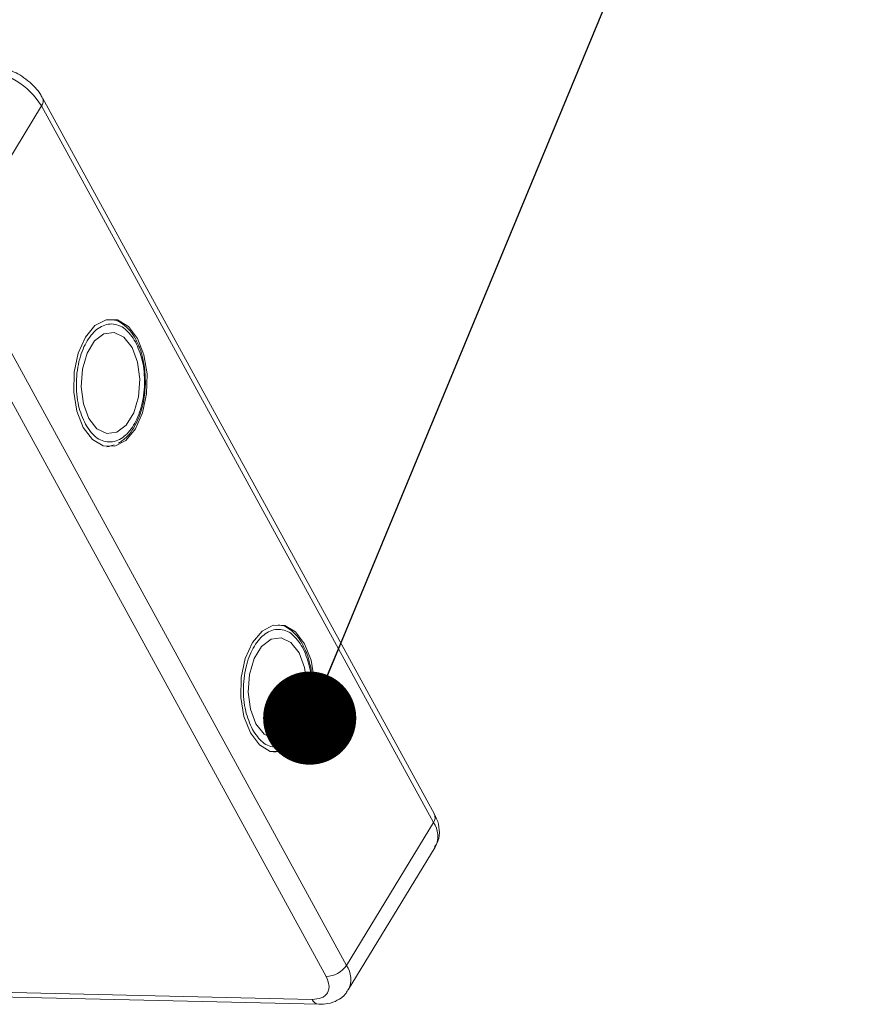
# Model space of a CAD drawing. Header units: millimetres. Extents: x 506 to 1981, y 649 to 1682.
# Tile 73 of 86: x 1562 to 1608, y 1570 to 1623. Entities that reach past the tile are written whole.
import ezdxf

# ---------------------------------------------------------------- set-up
doc = ezdxf.new("R2010")
doc.units = ezdxf.units.MM
doc.styles.get("Standard").update_dxf_attribs({"font": '仿宋_GB2312.ttf', "width": 0.8})
doc.dimstyles.new('ISO-25.1', dxfattribs={"dimtxt": 6, "dimasz": 5, "dimexe": 3.5, "dimexo": 0.625, "dimgap": 1.5, "dimtad": 1, "dimtoh": 1, "dimtxsty": 'Standard', "dimcen": 2.5, "dimadec": 0, "dimazin": 0, "dimtfac": 1, "dimtmove": 0, "dimatfit": 3, "dimfxl": 0, "dimarcsym": 0})

msp = doc.modelspace()

# ---------------------------------------------------------------- linework, layer by layer
at = {"color": 7, "linetype": 'Continuous', "lineweight": 15}
for p, q in [((1584.647, 1580.149), (1563.609, 1618.602)), ((1558.887, 1610.491), (1563.556, 1618.163)), ((1563.556, 1618.163), (1584.593, 1579.71)), ((1579.925, 1572.037), (1558.887, 1610.491)), ((1557.795, 1609.893), (1578.833, 1571.44)), ((1568.738, 1605.368), (1568.661, 1605.537)), ((1567.184, 1599.885), (1567.071, 1599.872)), ((1567.216, 1599.902), (1567.466, 1599.984)), ((1577.705, 1588.978), (1577.627, 1589.147)), ((1576.151, 1583.496), (1576.037, 1583.482)), ((1576.183, 1583.512), (1576.433, 1583.594)), ((1584.593, 1579.71), (1579.925, 1572.037)), ((1580.025, 1570.715), (1584.694, 1578.387)), ((1578.086, 1570.212), (1548.132, 1570.9)), ((1547.978, 1570.645), (1578.439, 1569.946))]:
    msp.add_line(p, q, dxfattribs=at)
at = {"color": 7, "linetype": 'Continuous', "lineweight": 15, "flags": 128}
for points in [[(1565.8, 1600.902), (1566.287, 1600.259), (1566.869, 1599.914), (1567.489, 1599.899), (1568.086, 1600.217), (1568.602, 1600.837), (1568.986, 1601.697), (1569.201, 1602.713), (1569.226, 1603.787), (1569.058, 1604.812), (1568.713, 1605.689), (1568.227, 1606.332), (1567.645, 1606.677), (1567.025, 1606.691), (1566.428, 1606.373), (1565.912, 1605.754), (1565.528, 1604.894), (1565.313, 1603.877), (1565.288, 1602.804), (1565.456, 1601.778), (1565.8, 1600.902)], [(1568.415, 1605.198), (1567.979, 1605.752), (1567.457, 1606.009), (1566.91, 1605.939), (1566.405, 1605.55), (1566.003, 1604.889), (1565.752, 1604.036), (1565.683, 1603.094), (1565.803, 1602.176), (1566.099, 1601.393), (1566.535, 1600.839), (1567.057, 1600.582), (1567.604, 1600.652), (1568.109, 1601.04), (1568.511, 1601.701), (1568.762, 1602.554), (1568.831, 1603.497), (1568.711, 1604.415), (1568.415, 1605.198)], [(1574.767, 1584.512), (1575.254, 1583.869), (1575.836, 1583.524), (1576.456, 1583.509), (1577.053, 1583.828), (1577.569, 1584.447), (1577.953, 1585.307), (1578.168, 1586.323), (1578.193, 1587.397), (1578.025, 1588.422), (1577.68, 1589.299), (1577.193, 1589.942), (1576.612, 1590.287), (1575.992, 1590.301), (1575.395, 1589.983), (1574.879, 1589.364), (1574.494, 1588.504), (1574.279, 1587.487), (1574.255, 1586.414), (1574.423, 1585.388), (1574.767, 1584.512)], [(1577.382, 1588.808), (1576.946, 1589.362), (1576.423, 1589.619), (1575.877, 1589.549), (1575.372, 1589.16), (1574.97, 1588.499), (1574.719, 1587.646), (1574.65, 1586.704), (1574.77, 1585.786), (1575.066, 1585.003), (1575.501, 1584.449), (1576.024, 1584.192), (1576.571, 1584.262), (1577.076, 1584.65), (1577.478, 1585.311), (1577.729, 1586.164), (1577.798, 1587.107), (1577.677, 1588.025), (1577.382, 1588.808)]]:
    msp.add_lwpolyline(points, dxfattribs=at)
at = {"color": 7, "linetype": 'Continuous', "lineweight": 15}
for centre, radius, start, end in [((1560.089, 1616.056), 4.057, 31.2883, 86.0774), ((1563.227, 1618.426), 0.421, 321.3841, 25.0043), ((1584.24, 1579.976), 0.443, 323.0575, 22.9881), ((1583.527, 1578.964), 1.301, 333.6962, 34.9817), ((1578.803, 1572.792), 1.353, 271.2925, 326.0732), ((1578.863, 1571.293), 1.297, 332.9961, 35.0454), ((1578.494, 1570.386), 0.443, 203.0669, 262.9341)]:
    msp.add_arc(centre, radius, start, end, dxfattribs=at)
for points, knots in [([(1562.387, 1619.833), (1562.123, 1619.972), (1561.757, 1620.166), (1561.202, 1620.306), (1560.911, 1620.366), (1560.738, 1620.352), (1560.732, 1620.351)], [0, 0, 0, 0, 0.488426, 0.677574, 0.988617, 1, 1, 1, 1]), ([(1563.596, 1618.599), (1563.561, 1618.669), (1563.463, 1618.866), (1563.203, 1619.177), (1562.84, 1619.532), (1562.538, 1619.732), (1562.387, 1619.833)], [0, 0, 0, 0, 0.144277, 0.402847, 0.700432, 1, 1, 1, 1]), ([(1568.661, 1605.537), (1568.641, 1605.581), (1568.543, 1605.803), (1568.3, 1606.128), (1567.925, 1606.475), (1567.578, 1606.678), (1567.358, 1606.688), (1567.299, 1606.691)], [0, 0, 0, 0, 0.064646, 0.330746, 0.605417, 0.894132, 1, 1, 1, 1]), ([(1565.912, 1601.086), (1565.774, 1601.401), (1565.561, 1601.887), (1565.439, 1602.691), (1565.416, 1603.337), (1565.468, 1603.984), (1565.632, 1604.773), (1565.985, 1605.62), (1566.492, 1606.187), (1566.955, 1606.428), (1567.33, 1606.484), (1567.701, 1606.409), (1568.158, 1606.156), (1568.427, 1605.761), (1568.601, 1605.505)], [0, 0, 0, 0, 0.119721, 0.184837, 0.25, 0.315115, 0.380279, 0.5, 0.619721, 0.684837, 0.75, 0.815115, 0.880279, 1, 1, 1, 1]), ([(1568.601, 1605.505), (1568.739, 1605.19), (1568.953, 1604.704), (1569.075, 1603.899), (1569.098, 1603.253), (1569.046, 1602.607), (1568.882, 1601.818), (1568.529, 1600.971), (1568.022, 1600.404), (1567.559, 1600.163), (1567.183, 1600.106), (1566.812, 1600.181), (1566.355, 1600.435), (1566.087, 1600.83), (1565.912, 1601.086)], [0, 0, 0, 0, 0.119721, 0.184837, 0.25, 0.315115, 0.380279, 0.5, 0.619721, 0.684837, 0.75, 0.815115, 0.880279, 1, 1, 1, 1]), ([(1569.134, 1603.252), (1569.126, 1603.582), (1569.116, 1604.043), (1568.989, 1604.675), (1568.883, 1605.069), (1568.771, 1605.301), (1568.738, 1605.368)], [0, 0, 0, 0, 0.432034, 0.604386, 0.884605, 1, 1, 1, 1]), ([(1567.693, 1600.06), (1567.85, 1600.168), (1568.174, 1600.393), (1568.543, 1600.912), (1568.802, 1601.462), (1568.972, 1602), (1569.095, 1602.583), (1569.12, 1603.017), (1569.134, 1603.252)], [0, 0, 0, 0, 0.191308, 0.39709, 0.559843, 0.686792, 0.830349, 1, 1, 1, 1]), ([(1577.627, 1589.147), (1577.608, 1589.191), (1577.51, 1589.413), (1577.266, 1589.739), (1576.892, 1590.085), (1576.545, 1590.288), (1576.325, 1590.298), (1576.266, 1590.301)], [0, 0, 0, 0, 0.064646, 0.330746, 0.605417, 0.894132, 1, 1, 1, 1]), ([(1574.879, 1584.696), (1574.741, 1585.011), (1574.528, 1585.497), (1574.406, 1586.301), (1574.382, 1586.947), (1574.435, 1587.594), (1574.599, 1588.383), (1574.952, 1589.23), (1575.459, 1589.797), (1575.922, 1590.038), (1576.297, 1590.094), (1576.668, 1590.019), (1577.125, 1589.766), (1577.394, 1589.371), (1577.568, 1589.115)], [0, 0, 0, 0, 0.119721, 0.184837, 0.25, 0.315115, 0.380279, 0.5, 0.619721, 0.684837, 0.75, 0.815115, 0.880279, 1, 1, 1, 1]), ([(1577.568, 1589.115), (1577.706, 1588.8), (1577.919, 1588.314), (1578.042, 1587.51), (1578.065, 1586.863), (1578.013, 1586.217), (1577.849, 1585.428), (1577.495, 1584.581), (1576.989, 1584.014), (1576.526, 1583.773), (1576.15, 1583.716), (1575.779, 1583.791), (1575.322, 1584.045), (1575.053, 1584.44), (1574.879, 1584.696)], [0, 0, 0, 0, 0.119721, 0.184837, 0.25, 0.315115, 0.380279, 0.5, 0.619721, 0.684837, 0.75, 0.815115, 0.880279, 1, 1, 1, 1]), ([(1578.101, 1586.862), (1578.093, 1587.192), (1578.083, 1587.653), (1577.956, 1588.285), (1577.85, 1588.679), (1577.738, 1588.911), (1577.705, 1588.978)], [0, 0, 0, 0, 0.432034, 0.604386, 0.884605, 1, 1, 1, 1]), ([(1576.66, 1583.67), (1576.816, 1583.778), (1577.141, 1584.003), (1577.509, 1584.522), (1577.769, 1585.072), (1577.939, 1585.61), (1578.062, 1586.193), (1578.087, 1586.627), (1578.101, 1586.862)], [0, 0, 0, 0, 0.191308, 0.39709, 0.559843, 0.686792, 0.830349, 1, 1, 1, 1]), ([(1584.659, 1578.389), (1584.726, 1578.489), (1584.906, 1578.761), (1584.934, 1579.307), (1584.834, 1579.798), (1584.681, 1580.064), (1584.634, 1580.146)], [0, 0, 0, 0, 0.1933179, 0.5258627, 0.8534537, 1, 1, 1, 1]), ([(1578.833, 1571.44), (1578.9, 1571.282), (1579.005, 1571.038), (1578.986, 1570.748), (1578.911, 1570.552), (1578.771, 1570.394), (1578.522, 1570.245), (1578.258, 1570.225), (1578.086, 1570.212)], [0, 0, 0, 0, 0.239443, 0.369636, 0.5, 0.630193, 0.760557, 1, 1, 1, 1]), ([(1578.439, 1569.948), (1578.606, 1569.953), (1578.956, 1569.963), (1579.447, 1570.145), (1579.833, 1570.402), (1579.954, 1570.642), (1579.991, 1570.716)], [0, 0, 0, 0, 0.265588, 0.558647, 0.864004, 1, 1, 1, 1])]:
    msp.add_open_spline(points, degree=3, knots=knots, dxfattribs=at)

# ---------------------------------------------------------------- leaders
at = {"color": 5, "lineweight": 9}
msp.add_leader([(1577.953, 1585.307), (1598.666, 1635.272), (1607.992, 1635.272)], dimstyle='ISO-25.1', override={"dimgap": 1.5, "dimtad": 0, "dimldrblk": 'Dot'}, dxfattribs=at)

doc.saveas('drawing.dxf')
